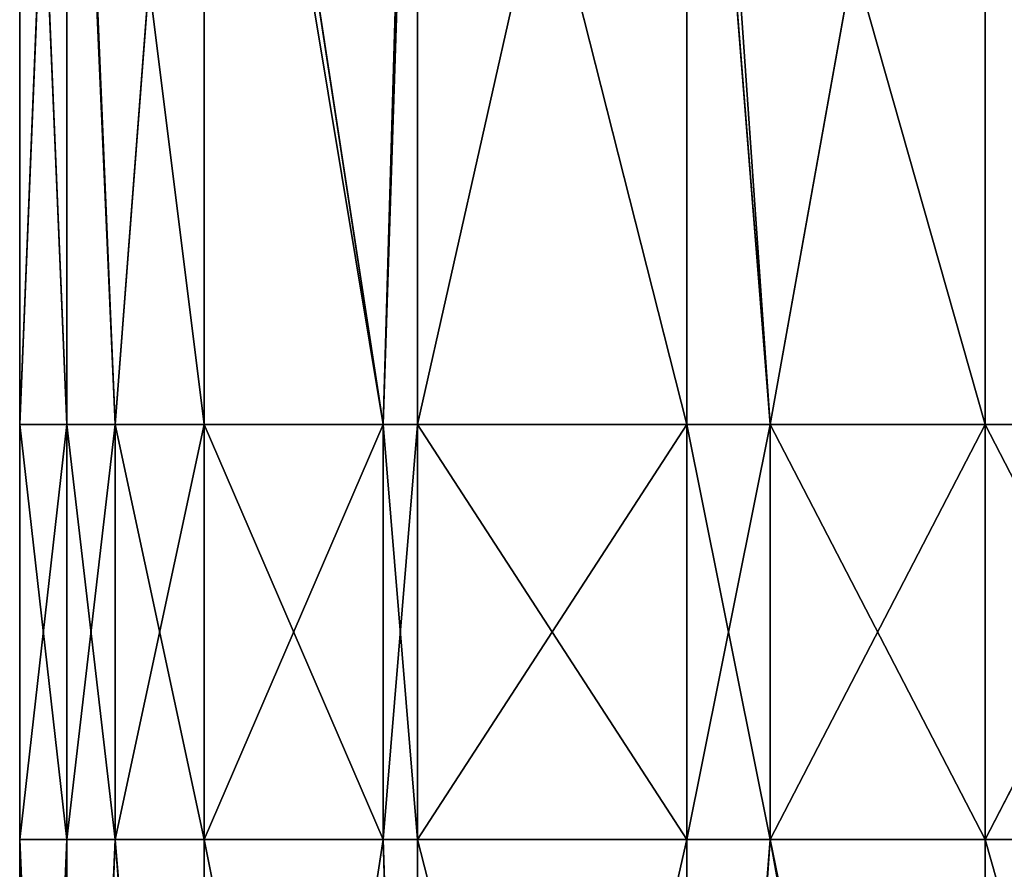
# Model space of a CAD drawing. Extents: x 907 to 1501, y 0 to 291.
# Tile 94 of 221: x 1199.74 to 1204.48, y 78.01 to 82.11. Entities that reach past the tile are written whole.
import ezdxf

# ---------------------------------------------------------------- set-up
doc = ezdxf.new("R2010")
doc.units = 0
doc.header["$LTSCALE"] = 25.4
doc.layers.get('0').update_dxf_attribs({"color": 13, "linetype": 'CONTINUOUS'})

# ---------------------------------------------------------------- blocks, each defined once
blk = doc.blocks.new('GIOTTO-LED-M-8170_STL')
at = {"color": 44}
for p, q in [((299.0299, 138.0941, 210.75), (300.0646, 138.2107, 210.75)), ((300.0646, 138.2107, 210.75), (299.0299, 138.0941, 212.75)), ((299.0299, 138.0941, 212.75), (300.0646, 138.2107, 212.75)), ((300.0646, 138.2107, 210.75), (299.0299, 138.0941, 212.75)), ((299.0299, 138.0941, 210.75), (300.0646, 138.2107, 210.75)), ((299.0299, 138.0941, 212.75), (300.0646, 138.2107, 212.75)), ((300.0646, 138.2107, 210.75), (300.0646, 137.9837, 204.9715)), ((300.0646, 138.2107, 210.75), (300.0646, 137.9837, 204.9715)), ((300.0646, 138.2107, 210.75), (301.0993, 138.0941, 210.75)), ((301.0993, 138.0941, 210.75), (300.0646, 138.2107, 212.75)), ((300.0646, 138.2107, 212.75), (301.0993, 138.0941, 212.75)), ((301.0993, 138.0941, 210.75), (300.0646, 138.2107, 212.75)), ((300.0646, 138.2107, 210.75), (301.0993, 138.0941, 210.75)), ((300.0646, 138.2107, 210.75), (300.0646, 138.2107, 212.75)), ((300.0646, 138.2107, 210.75), (300.0646, 138.2107, 212.75)), ((300.0646, 138.2107, 212.75), (301.0993, 138.0941, 212.75)), ((300.0646, 138.2107, 212.75), (300.0646, 137.9837, 218.5285)), ((300.0646, 138.2107, 212.75), (300.0646, 137.9837, 218.5285)), ((298.6277, 137.9831, 210.75), (299.0299, 138.0941, 210.75)), ((299.0299, 138.0941, 210.75), (298.6277, 137.7568, 204.9893)), ((299.0299, 138.0941, 210.75), (298.6277, 137.7568, 204.9893)), ((299.0299, 138.0941, 210.75), (298.6277, 137.9831, 212.75)), ((298.6277, 137.9831, 212.75), (299.0299, 138.0941, 212.75)), ((299.0299, 138.0941, 210.75), (298.6277, 137.9831, 212.75)), ((298.6277, 137.9831, 210.75), (299.0299, 138.0941, 210.75)), ((299.0299, 138.0941, 212.75), (298.6277, 137.7568, 218.5107)), ((299.0299, 138.0941, 212.75), (298.6277, 137.7568, 218.5107)), ((298.6277, 137.9831, 212.75), (299.0299, 138.0941, 212.75)), ((300.0646, 137.9837, 204.9715), (299.0299, 138.0941, 210.75)), ((300.0646, 137.9837, 204.9715), (299.0299, 138.0941, 210.75)), ((299.0299, 138.0941, 210.75), (299.0299, 138.0941, 212.75)), ((299.0299, 138.0941, 210.75), (299.0299, 138.0941, 212.75)), ((299.0299, 138.0941, 212.75), (300.0646, 137.9837, 218.5285)), ((299.0299, 138.0941, 212.75), (300.0646, 137.9837, 218.5285)), ((297.3314, 137.3226, 210.75), (298.6277, 137.9831, 210.75)), ((298.6277, 137.9831, 210.75), (297.3314, 137.3226, 212.75)), ((297.3314, 137.3226, 212.75), (298.6277, 137.9831, 212.75)), ((298.6277, 137.9831, 210.75), (297.3314, 137.3226, 212.75)), ((297.3314, 137.3226, 210.75), (298.6277, 137.9831, 210.75)), ((298.6277, 137.9831, 212.75), (297.3314, 137.0983, 218.4588)), ((297.3314, 137.3226, 212.75), (298.6277, 137.9831, 212.75)), ((298.6277, 137.9831, 212.75), (297.3314, 137.0983, 218.4588)), ((298.6277, 137.7568, 204.9893), (298.6277, 137.9831, 210.75)), ((298.6277, 137.7568, 204.9893), (298.6277, 137.9831, 210.75)), ((298.6277, 137.9831, 210.75), (298.6277, 137.9831, 212.75)), ((298.6277, 137.9831, 210.75), (298.6277, 137.9831, 212.75)), ((298.6277, 137.9831, 212.75), (298.6277, 137.7568, 218.5107)), ((298.6277, 137.9831, 212.75), (298.6277, 137.7568, 218.5107)), ((297.3314, 137.3226, 210.75), (298.6277, 137.7568, 204.9893)), ((297.3314, 137.3226, 210.75), (298.6277, 137.7568, 204.9893)), ((297.1654, 137.1962, 210.75), (297.3314, 137.3226, 210.75)), ((297.3314, 137.3226, 210.75), (297.1654, 137.1962, 212.75)), ((297.1654, 137.1962, 212.75), (297.3314, 137.3226, 212.75)), ((297.3314, 137.3226, 210.75), (297.1654, 137.1962, 212.75)), ((297.1654, 137.1962, 210.75), (297.3314, 137.3226, 210.75)), ((297.1654, 137.1962, 212.75), (297.3314, 137.3226, 212.75)), ((297.3314, 137.3226, 210.75), (297.3314, 137.0983, 205.0412)), ((297.3314, 137.3226, 210.75), (297.3314, 137.0983, 205.0412)), ((297.3314, 137.3226, 210.75), (297.3314, 137.3226, 212.75)), ((297.3314, 137.3226, 210.75), (297.3314, 137.3226, 212.75)), ((297.3314, 137.3226, 212.75), (297.3314, 137.0983, 218.4588)), ((297.3314, 137.3226, 212.75), (297.3314, 137.0983, 218.4588)), ((296.3027, 136.2939, 210.75), (297.1654, 137.1962, 210.75)), ((297.1654, 137.1962, 210.75), (296.3027, 136.0728, 205.1219)), ((297.1654, 137.1962, 210.75), (296.3027, 136.0728, 205.1219)), ((297.1654, 137.1962, 210.75), (296.3027, 136.2939, 212.75)), ((296.3027, 136.2939, 212.75), (297.1654, 137.1962, 212.75)), ((297.1654, 137.1962, 210.75), (296.3027, 136.2939, 212.75)), ((296.3027, 136.2939, 210.75), (297.1654, 137.1962, 210.75)), ((297.1654, 137.1962, 212.75), (296.3027, 136.0728, 218.3781)), ((296.3027, 136.2939, 212.75), (297.1654, 137.1962, 212.75)), ((297.1654, 137.1962, 212.75), (296.3027, 136.0728, 218.3781)), ((297.3314, 137.0983, 205.0412), (297.1654, 137.1962, 210.75)), ((297.3314, 137.0983, 205.0412), (297.1654, 137.1962, 210.75)), ((297.1654, 137.1962, 210.75), (297.1654, 137.1962, 212.75)), ((297.1654, 137.1962, 210.75), (297.1654, 137.1962, 212.75)), ((297.1654, 137.1962, 212.75), (297.3314, 137.0983, 218.4588)), ((297.1654, 137.1962, 212.75), (297.3314, 137.0983, 218.4588)), ((295.8751, 135.5783, 210.75), (296.3027, 136.2939, 210.75)), ((296.3027, 136.2939, 210.75), (295.8751, 135.5783, 212.75)), ((295.8751, 135.5783, 212.75), (296.3027, 136.2939, 212.75)), ((296.3027, 136.2939, 210.75), (295.8751, 135.5783, 212.75)), ((295.8751, 135.5783, 210.75), (296.3027, 136.2939, 210.75)), ((295.8751, 135.5783, 212.75), (296.3027, 136.2939, 212.75)), ((296.3027, 136.2939, 210.75), (296.3027, 136.0728, 205.1219)), ((296.3027, 136.2939, 210.75), (296.3027, 136.0728, 205.1219)), ((296.3027, 136.2939, 210.75), (296.3027, 136.2939, 212.75)), ((296.3027, 136.2939, 210.75), (296.3027, 136.2939, 212.75)), ((296.3027, 136.2939, 212.75), (296.3027, 136.0728, 218.3781)), ((296.3027, 136.2939, 212.75), (296.3027, 136.0728, 218.3781)), ((296.3027, 136.0728, 205.1219), (295.8751, 135.5783, 210.75)), ((296.3027, 136.0728, 205.1219), (295.8751, 135.5783, 210.75)), ((295.8751, 135.5783, 212.75), (296.3027, 136.0728, 218.3781)), ((295.8751, 135.5783, 212.75), (296.3027, 136.0728, 218.3781)), ((295.6422, 134.7805, 205.2236), (295.8751, 135.5783, 210.75)), ((295.6422, 134.9977, 210.75), (295.8751, 135.5783, 210.75)), ((295.6422, 134.7805, 205.2236), (295.8751, 135.5783, 210.75)), ((295.8751, 135.5783, 210.75), (295.6422, 134.9977, 212.75)), ((295.6422, 134.9977, 212.75), (295.8751, 135.5783, 212.75)), ((295.8751, 135.5783, 210.75), (295.6422, 134.9977, 212.75)), ((295.6422, 134.9977, 210.75), (295.8751, 135.5783, 210.75)), ((295.8751, 135.5783, 212.75), (295.6422, 134.7805, 218.2764)), ((295.8751, 135.5783, 212.75), (295.6422, 134.7805, 218.2764)), ((295.6422, 134.9977, 212.75), (295.8751, 135.5783, 212.75)), ((295.8751, 135.5783, 210.75), (295.8751, 135.5783, 212.75)), ((295.8751, 135.5783, 210.75), (295.8751, 135.5783, 212.75)), ((295.4146, 133.5607, 210.75), (295.6422, 134.9977, 210.75)), ((295.6422, 134.9977, 210.75), (295.4146, 133.5607, 212.75)), ((295.4146, 133.5607, 212.75), (295.6422, 134.9977, 212.75)), ((295.6422, 134.9977, 210.75), (295.4146, 133.5607, 212.75)), ((295.4146, 133.5607, 210.75), (295.6422, 134.9977, 210.75)), ((295.6422, 134.9977, 212.75), (295.4146, 133.348, 218.1637)), ((295.6422, 134.9977, 212.75), (295.4146, 133.348, 218.1637)), ((295.4146, 133.5607, 212.75), (295.6422, 134.9977, 212.75)), ((295.6422, 134.9977, 210.75), (295.6422, 134.7805, 205.2236)), ((295.6422, 134.9977, 210.75), (295.6422, 134.7805, 205.2236)), ((295.6422, 134.9977, 210.75), (295.6422, 134.9977, 212.75)), ((295.6422, 134.9977, 210.75), (295.6422, 134.9977, 212.75)), ((295.6422, 134.9977, 212.75), (295.6422, 134.7805, 218.2764)), ((295.6422, 134.9977, 212.75), (295.6422, 134.7805, 218.2764)), ((295.4146, 133.5607, 210.75), (295.6422, 134.7805, 205.2236)), ((295.4146, 133.5607, 210.75), (295.6422, 134.7805, 205.2236)), ((295.6422, 132.1238, 210.75), (295.4146, 133.5607, 210.75)), ((295.4146, 133.5607, 210.75), (295.4146, 133.348, 205.3363)), ((295.4146, 133.5607, 210.75), (295.4146, 133.348, 205.3363)), ((295.4146, 133.5607, 210.75), (295.4146, 133.5607, 212.75)), ((295.4146, 133.5607, 210.75), (295.4146, 133.5607, 212.75)), ((295.4146, 133.5607, 210.75), (295.6422, 132.1238, 212.75)), ((295.6422, 132.1238, 212.75), (295.4146, 133.5607, 212.75)), ((295.4146, 133.5607, 210.75), (295.6422, 132.1238, 212.75)), ((295.6422, 132.1238, 210.75), (295.4146, 133.5607, 210.75)), ((295.4146, 133.5607, 212.75), (295.4146, 133.348, 218.1637)), ((295.4146, 133.5607, 212.75), (295.4146, 133.348, 218.1637)), ((295.4146, 133.5607, 212.75), (295.6422, 131.9155, 218.0509)), ((295.6422, 132.1238, 212.75), (295.4146, 133.5607, 212.75)), ((295.4146, 133.5607, 212.75), (295.6422, 131.9155, 218.0509)), ((295.6422, 132.1238, 210.75), (295.4146, 133.348, 205.3363)), ((295.6422, 132.1238, 210.75), (295.4146, 133.348, 205.3363)), ((295.8751, 131.5432, 210.75), (295.6422, 132.1238, 210.75)), ((295.6422, 132.1238, 210.75), (295.6422, 131.9155, 205.4491)), ((295.6422, 132.1238, 210.75), (295.6422, 131.9155, 205.4491)), ((295.6422, 132.1238, 210.75), (295.6422, 132.1238, 212.75)), ((295.6422, 132.1238, 210.75), (295.6422, 132.1238, 212.75)), ((295.6422, 132.1238, 210.75), (295.8751, 131.5432, 212.75)), ((295.8751, 131.5432, 212.75), (295.6422, 132.1238, 212.75)), ((295.6422, 132.1238, 210.75), (295.8751, 131.5432, 212.75)), ((295.8751, 131.5432, 210.75), (295.6422, 132.1238, 210.75)), ((295.6422, 132.1238, 212.75), (295.6422, 131.9155, 218.0509)), ((295.6422, 132.1238, 212.75), (295.6422, 131.9155, 218.0509)), ((295.8751, 131.5432, 212.75), (295.6422, 132.1238, 212.75)), ((295.8751, 131.5432, 210.75), (295.6422, 131.9155, 205.4491)), ((295.6422, 131.9155, 205.4491), (296.3027, 130.8275, 210.75)), ((295.8751, 131.5432, 210.75), (295.6422, 131.9155, 205.4491)), ((295.6422, 131.9155, 205.4491), (296.3027, 130.8275, 210.75)), ((295.8751, 131.5432, 212.75), (295.6422, 131.9155, 218.0509)), ((295.8751, 131.5432, 212.75), (295.6422, 131.9155, 218.0509)), ((296.3027, 130.8275, 210.75), (295.8751, 131.5432, 210.75)), ((295.8751, 131.5432, 210.75), (295.8751, 131.5432, 212.75)), ((295.8751, 131.5432, 210.75), (295.8751, 131.5432, 212.75)), ((295.8751, 131.5432, 210.75), (296.3027, 130.8275, 212.75)), ((296.3027, 130.8275, 212.75), (295.8751, 131.5432, 212.75)), ((295.8751, 131.5432, 210.75), (296.3027, 130.8275, 212.75)), ((296.3027, 130.8275, 210.75), (295.8751, 131.5432, 210.75)), ((295.8751, 131.5432, 212.75), (296.3027, 130.6232, 217.9492)), ((295.8751, 131.5432, 212.75), (296.3027, 130.6232, 217.9492)), ((296.3027, 130.8275, 212.75), (295.8751, 131.5432, 212.75)), ((297.1654, 129.9252, 210.75), (296.3027, 130.8275, 210.75)), ((296.3027, 130.8275, 210.75), (296.3027, 130.6232, 205.5508)), ((296.3027, 130.8275, 210.75), (296.3027, 130.6232, 205.5508)), ((296.3027, 130.8275, 210.75), (296.3027, 130.8275, 212.75)), ((296.3027, 130.8275, 210.75), (296.3027, 130.8275, 212.75)), ((296.3027, 130.8275, 210.75), (297.1654, 129.9252, 212.75)), ((297.1654, 129.9252, 212.75), (296.3027, 130.8275, 212.75)), ((296.3027, 130.8275, 210.75), (297.1654, 129.9252, 212.75)), ((297.1654, 129.9252, 210.75), (296.3027, 130.8275, 210.75)), ((296.3027, 130.8275, 212.75), (296.3027, 130.6232, 217.9492)), ((296.3027, 130.8275, 212.75), (296.3027, 130.6232, 217.9492)), ((296.3027, 130.8275, 212.75), (297.3314, 129.5977, 217.8685)), ((297.1654, 129.9252, 212.75), (296.3027, 130.8275, 212.75)), ((296.3027, 130.8275, 212.75), (297.3314, 129.5977, 217.8685)), ((296.3027, 130.6232, 205.5508), (297.1654, 129.9252, 210.75)), ((296.3027, 130.6232, 205.5508), (297.1654, 129.9252, 210.75)), ((297.3314, 129.5977, 205.6315), (297.1654, 129.9252, 210.75)), ((297.3314, 129.7988, 210.75), (297.1654, 129.9252, 210.75)), ((297.3314, 129.5977, 205.6315), (297.1654, 129.9252, 210.75)), ((297.1654, 129.9252, 210.75), (297.1654, 129.9252, 212.75)), ((297.1654, 129.9252, 210.75), (297.1654, 129.9252, 212.75)), ((297.1654, 129.9252, 210.75), (297.3314, 129.7988, 212.75)), ((297.3314, 129.7988, 212.75), (297.1654, 129.9252, 212.75)), ((297.1654, 129.9252, 210.75), (297.3314, 129.7988, 212.75)), ((297.3314, 129.7988, 210.75), (297.1654, 129.9252, 210.75)), ((297.1654, 129.9252, 212.75), (297.3314, 129.5977, 217.8685)), ((297.1654, 129.9252, 212.75), (297.3314, 129.5977, 217.8685)), ((297.3314, 129.7988, 212.75), (297.1654, 129.9252, 212.75)), ((298.6277, 129.1383, 210.75), (297.3314, 129.7988, 210.75)), ((297.3314, 129.7988, 210.75), (297.3314, 129.5977, 205.6315)), ((297.3314, 129.7988, 210.75), (297.3314, 129.5977, 205.6315)), ((297.3314, 129.7988, 210.75), (297.3314, 129.7988, 212.75)), ((297.3314, 129.7988, 210.75), (297.3314, 129.7988, 212.75)), ((297.3314, 129.7988, 210.75), (298.6277, 129.1383, 212.75)), ((298.6277, 129.1383, 212.75), (297.3314, 129.7988, 212.75)), ((297.3314, 129.7988, 210.75), (298.6277, 129.1383, 212.75)), ((298.6277, 129.1383, 210.75), (297.3314, 129.7988, 210.75)), ((297.3314, 129.7988, 212.75), (297.3314, 129.5977, 217.8685)), ((297.3314, 129.7988, 212.75), (297.3314, 129.5977, 217.8685)), ((297.3314, 129.7988, 212.75), (298.6277, 128.9392, 217.8167)), ((297.3314, 129.7988, 212.75), (298.6277, 128.9392, 217.8167)), ((298.6277, 129.1383, 212.75), (297.3314, 129.7988, 212.75)), ((298.6277, 129.1383, 210.75), (297.3314, 129.5977, 205.6315)), ((298.6277, 129.1383, 210.75), (297.3314, 129.5977, 205.6315)), ((299.0299, 129.0273, 210.75), (298.6277, 129.1383, 210.75)), ((298.6277, 129.1383, 210.75), (298.6277, 128.9392, 205.6833)), ((298.6277, 129.1383, 210.75), (298.6277, 128.9392, 205.6833)), ((298.6277, 129.1383, 210.75), (298.6277, 129.1383, 212.75)), ((298.6277, 129.1383, 210.75), (298.6277, 129.1383, 212.75)), ((298.6277, 129.1383, 210.75), (299.0299, 129.0273, 212.75)), ((299.0299, 129.0273, 212.75), (298.6277, 129.1383, 212.75)), ((298.6277, 129.1383, 210.75), (299.0299, 129.0273, 212.75)), ((299.0299, 129.0273, 210.75), (298.6277, 129.1383, 210.75)), ((298.6277, 129.1383, 212.75), (298.6277, 128.9392, 217.8167)), ((298.6277, 129.1383, 212.75), (298.6277, 128.9392, 217.8167)), ((299.0299, 129.0273, 212.75), (298.6277, 129.1383, 212.75)), ((299.0299, 129.0273, 210.75), (298.6277, 128.9392, 205.6833)), ((299.0299, 129.0273, 210.75), (298.6277, 128.9392, 205.6833)), ((299.0299, 129.0273, 212.75), (298.6277, 128.9392, 217.8167)), ((299.0299, 129.0273, 212.75), (298.6277, 128.9392, 217.8167)), ((300.0646, 128.9107, 210.75), (299.0299, 129.0273, 210.75)), ((299.0299, 129.0273, 210.75), (299.0299, 129.0273, 212.75)), ((299.0299, 129.0273, 210.75), (299.0299, 129.0273, 212.75)), ((299.0299, 129.0273, 210.75), (300.0646, 128.9107, 212.75)), ((300.0646, 128.9107, 212.75), (299.0299, 129.0273, 212.75)), ((299.0299, 129.0273, 210.75), (300.0646, 128.9107, 212.75)), ((300.0646, 128.9107, 210.75), (299.0299, 129.0273, 210.75)), ((299.0299, 129.0273, 212.75), (300.0646, 128.7123, 217.7988)), ((299.0299, 129.0273, 212.75), (300.0646, 128.7123, 217.7988)), ((300.0646, 128.9107, 212.75), (299.0299, 129.0273, 212.75)), ((301.0993, 129.0273, 210.75), (300.0646, 128.9107, 210.75)), ((300.0646, 128.9107, 210.75), (301.0993, 129.0273, 212.75)), ((301.0993, 129.0273, 212.75), (300.0646, 128.9107, 212.75)), ((300.0646, 128.9107, 210.75), (301.0993, 129.0273, 212.75)), ((301.0993, 129.0273, 210.75), (300.0646, 128.9107, 210.75)), ((301.0993, 129.0273, 212.75), (300.0646, 128.9107, 212.75)), ((298.6277, 128.9392, 205.6833), (300.0646, 128.9107, 210.75)), ((298.6277, 128.9392, 205.6833), (300.0646, 128.9107, 210.75)), ((300.0646, 128.9107, 212.75), (301.5015, 128.9392, 217.8167)), ((300.0646, 128.9107, 212.75), (301.5015, 128.9392, 217.8167)), ((300.0646, 128.9107, 210.75), (300.0646, 128.7123, 205.7012)), ((300.0646, 128.9107, 210.75), (300.0646, 128.7123, 205.7012)), ((300.0646, 128.9107, 210.75), (300.0646, 128.9107, 212.75)), ((300.0646, 128.9107, 210.75), (300.0646, 128.9107, 212.75)), ((300.0646, 128.7123, 217.7988), (300.0646, 128.9107, 212.75)), ((300.0646, 128.7123, 217.7988), (300.0646, 128.9107, 212.75))]:
    blk.add_line(p, q, dxfattribs=at)
mesh = blk.add_polyface(dxfattribs=at)
corners = [(300.0646, 138.2107, 210.75), (300.0646, 137.9837, 204.9715), (299.0299, 138.0941, 210.75)]
mesh.append_faces([[corners[k] for k in face] for face in [(0, 1, 2)]], dxfattribs={"color": 44})
mesh = blk.add_polyface(dxfattribs=at)
corners = [(300.0646, 138.2107, 212.75), (300.0646, 138.2107, 210.75), (299.0299, 138.0941, 212.75)]
mesh.append_faces([[corners[k] for k in face] for face in [(0, 1, 2)]], dxfattribs={"color": 44})
mesh = blk.add_polyface(dxfattribs=at)
corners = [(299.0299, 138.0941, 212.75), (300.0646, 138.2107, 210.75), (299.0299, 138.0941, 210.75)]
mesh.append_faces([[corners[k] for k in face] for face in [(0, 1, 2)]], dxfattribs={"color": 44})
mesh = blk.add_polyface(dxfattribs=at)
corners = [(300.0646, 137.9837, 218.5285), (300.0646, 138.2107, 212.75), (299.0299, 138.0941, 212.75)]
mesh.append_faces([[corners[k] for k in face] for face in [(0, 1, 2)]], dxfattribs={"color": 44})
mesh = blk.add_polyface(dxfattribs=at)
corners = [(301.0993, 138.0941, 210.75), (300.0646, 137.9837, 204.9715), (300.0646, 138.2107, 210.75)]
mesh.append_faces([[corners[k] for k in face] for face in [(0, 1, 2)]], dxfattribs={"color": 44})
mesh = blk.add_polyface(dxfattribs=at)
corners = [(301.0993, 138.0941, 212.75), (301.0993, 138.0941, 210.75), (300.0646, 138.2107, 212.75)]
mesh.append_faces([[corners[k] for k in face] for face in [(0, 1, 2)]], dxfattribs={"color": 44})
mesh = blk.add_polyface(dxfattribs=at)
corners = [(300.0646, 138.2107, 212.75), (301.0993, 138.0941, 210.75), (300.0646, 138.2107, 210.75)]
mesh.append_faces([[corners[k] for k in face] for face in [(0, 1, 2)]], dxfattribs={"color": 44})
mesh = blk.add_polyface(dxfattribs=at)
corners = [(300.0646, 137.9837, 218.5285), (301.0993, 138.0941, 212.75), (300.0646, 138.2107, 212.75)]
mesh.append_faces([[corners[k] for k in face] for face in [(0, 1, 2)]], dxfattribs={"color": 44})
mesh = blk.add_polyface(dxfattribs=at)
corners = [(299.0299, 138.0941, 210.75), (298.6277, 137.7568, 204.9893), (298.6277, 137.9831, 210.75)]
mesh.append_faces([[corners[k] for k in face] for face in [(0, 1, 2)]], dxfattribs={"color": 44})
mesh = blk.add_polyface(dxfattribs=at)
corners = [(299.0299, 138.0941, 210.75), (300.0646, 137.9837, 204.9715), (298.6277, 137.7568, 204.9893)]
mesh.append_faces([[corners[k] for k in face] for face in [(0, 1, 2)]], dxfattribs={"color": 44})
mesh = blk.add_polyface(dxfattribs=at)
corners = [(299.0299, 138.0941, 212.75), (299.0299, 138.0941, 210.75), (298.6277, 137.9831, 212.75)]
mesh.append_faces([[corners[k] for k in face] for face in [(0, 1, 2)]], dxfattribs={"color": 44})
mesh = blk.add_polyface(dxfattribs=at)
corners = [(298.6277, 137.9831, 212.75), (299.0299, 138.0941, 210.75), (298.6277, 137.9831, 210.75)]
mesh.append_faces([[corners[k] for k in face] for face in [(0, 1, 2)]], dxfattribs={"color": 44})
mesh = blk.add_polyface(dxfattribs=at)
corners = [(300.0646, 137.9837, 218.5285), (299.0299, 138.0941, 212.75), (298.6277, 137.7568, 218.5107)]
mesh.append_faces([[corners[k] for k in face] for face in [(0, 1, 2)]], dxfattribs={"color": 44})
mesh = blk.add_polyface(dxfattribs=at)
corners = [(298.6277, 137.7568, 218.5107), (299.0299, 138.0941, 212.75), (298.6277, 137.9831, 212.75)]
mesh.append_faces([[corners[k] for k in face] for face in [(0, 1, 2)]], dxfattribs={"color": 44})
mesh = blk.add_polyface(dxfattribs=at)
corners = [(301.0993, 138.0941, 210.75), (301.5015, 137.7568, 204.9893), (300.0646, 137.9837, 204.9715)]
mesh.append_faces([[corners[k] for k in face] for face in [(0, 1, 2)]], dxfattribs={"color": 44})
mesh = blk.add_polyface(dxfattribs=at)
corners = [(300.0646, 137.9837, 218.5285), (301.5015, 137.7568, 218.5107), (301.0993, 138.0941, 212.75)]
mesh.append_faces([[corners[k] for k in face] for face in [(0, 1, 2)]], dxfattribs={"color": 44})
mesh = blk.add_polyface(dxfattribs=at)
corners = [(298.6277, 137.9831, 210.75), (298.6277, 137.7568, 204.9893), (297.3314, 137.3226, 210.75)]
mesh.append_faces([[corners[k] for k in face] for face in [(0, 1, 2)]], dxfattribs={"color": 44})
mesh = blk.add_polyface(dxfattribs=at)
corners = [(298.6277, 137.9831, 212.75), (298.6277, 137.9831, 210.75), (297.3314, 137.3226, 212.75)]
mesh.append_faces([[corners[k] for k in face] for face in [(0, 1, 2)]], dxfattribs={"color": 44})
mesh = blk.add_polyface(dxfattribs=at)
corners = [(297.3314, 137.3226, 212.75), (298.6277, 137.9831, 210.75), (297.3314, 137.3226, 210.75)]
mesh.append_faces([[corners[k] for k in face] for face in [(0, 1, 2)]], dxfattribs={"color": 44})
mesh = blk.add_polyface(dxfattribs=at)
corners = [(298.6277, 137.7568, 218.5107), (298.6277, 137.9831, 212.75), (297.3314, 137.0983, 218.4588)]
mesh.append_faces([[corners[k] for k in face] for face in [(0, 1, 2)]], dxfattribs={"color": 44})
mesh = blk.add_polyface(dxfattribs=at)
corners = [(297.3314, 137.0983, 218.4588), (298.6277, 137.9831, 212.75), (297.3314, 137.3226, 212.75)]
mesh.append_faces([[corners[k] for k in face] for face in [(0, 1, 2)]], dxfattribs={"color": 44})
mesh = blk.add_polyface(dxfattribs=at)
corners = [(297.3314, 137.3226, 210.75), (298.6277, 137.7568, 204.9893), (297.3314, 137.0983, 205.0412)]
mesh.append_faces([[corners[k] for k in face] for face in [(0, 1, 2)]], dxfattribs={"color": 44})
mesh = blk.add_polyface(dxfattribs=at)
corners = [(297.3314, 137.3226, 210.75), (297.3314, 137.0983, 205.0412), (297.1654, 137.1962, 210.75)]
mesh.append_faces([[corners[k] for k in face] for face in [(0, 1, 2)]], dxfattribs={"color": 44})
mesh = blk.add_polyface(dxfattribs=at)
corners = [(297.3314, 137.3226, 212.75), (297.3314, 137.3226, 210.75), (297.1654, 137.1962, 212.75)]
mesh.append_faces([[corners[k] for k in face] for face in [(0, 1, 2)]], dxfattribs={"color": 44})
mesh = blk.add_polyface(dxfattribs=at)
corners = [(297.1654, 137.1962, 212.75), (297.3314, 137.3226, 210.75), (297.1654, 137.1962, 210.75)]
mesh.append_faces([[corners[k] for k in face] for face in [(0, 1, 2)]], dxfattribs={"color": 44})
mesh = blk.add_polyface(dxfattribs=at)
corners = [(297.3314, 137.0983, 218.4588), (297.3314, 137.3226, 212.75), (297.1654, 137.1962, 212.75)]
mesh.append_faces([[corners[k] for k in face] for face in [(0, 1, 2)]], dxfattribs={"color": 44})
mesh = blk.add_polyface(dxfattribs=at)
corners = [(297.1654, 137.1962, 210.75), (296.3027, 136.0728, 205.1219), (296.3027, 136.2939, 210.75)]
mesh.append_faces([[corners[k] for k in face] for face in [(0, 1, 2)]], dxfattribs={"color": 44})
mesh = blk.add_polyface(dxfattribs=at)
corners = [(297.1654, 137.1962, 210.75), (297.3314, 137.0983, 205.0412), (296.3027, 136.0728, 205.1219)]
mesh.append_faces([[corners[k] for k in face] for face in [(0, 1, 2)]], dxfattribs={"color": 44})
mesh = blk.add_polyface(dxfattribs=at)
corners = [(297.1654, 137.1962, 210.75), (296.3027, 136.2939, 212.75), (297.1654, 137.1962, 212.75)]
mesh.append_faces([[corners[k] for k in face] for face in [(0, 1, 2)]], dxfattribs={"color": 44})
mesh = blk.add_polyface(dxfattribs=at)
corners = [(297.1654, 137.1962, 210.75), (296.3027, 136.2939, 210.75), (296.3027, 136.2939, 212.75)]
mesh.append_faces([[corners[k] for k in face] for face in [(0, 1, 2)]], dxfattribs={"color": 44})
mesh = blk.add_polyface(dxfattribs=at)
corners = [(297.1654, 137.1962, 212.75), (296.3027, 136.0728, 218.3781), (297.3314, 137.0983, 218.4588)]
mesh.append_faces([[corners[k] for k in face] for face in [(0, 1, 2)]], dxfattribs={"color": 44})
mesh = blk.add_polyface(dxfattribs=at)
corners = [(297.1654, 137.1962, 212.75), (296.3027, 136.2939, 212.75), (296.3027, 136.0728, 218.3781)]
mesh.append_faces([[corners[k] for k in face] for face in [(0, 1, 2)]], dxfattribs={"color": 44})
mesh = blk.add_polyface(dxfattribs=at)
corners = [(296.3027, 136.2939, 210.75), (296.3027, 136.0728, 205.1219), (295.8751, 135.5783, 210.75)]
mesh.append_faces([[corners[k] for k in face] for face in [(0, 1, 2)]], dxfattribs={"color": 44})
mesh = blk.add_polyface(dxfattribs=at)
corners = [(296.3027, 136.2939, 210.75), (295.8751, 135.5783, 212.75), (296.3027, 136.2939, 212.75)]
mesh.append_faces([[corners[k] for k in face] for face in [(0, 1, 2)]], dxfattribs={"color": 44})
mesh = blk.add_polyface(dxfattribs=at)
corners = [(296.3027, 136.2939, 210.75), (295.8751, 135.5783, 210.75), (295.8751, 135.5783, 212.75)]
mesh.append_faces([[corners[k] for k in face] for face in [(0, 1, 2)]], dxfattribs={"color": 44})
mesh = blk.add_polyface(dxfattribs=at)
corners = [(296.3027, 136.2939, 212.75), (295.8751, 135.5783, 212.75), (296.3027, 136.0728, 218.3781)]
mesh.append_faces([[corners[k] for k in face] for face in [(0, 1, 2)]], dxfattribs={"color": 44})
mesh = blk.add_polyface(dxfattribs=at)
corners = [(296.3027, 136.0728, 205.1219), (295.6422, 134.7805, 205.2236), (295.8751, 135.5783, 210.75)]
mesh.append_faces([[corners[k] for k in face] for face in [(0, 1, 2)]], dxfattribs={"color": 44})
mesh = blk.add_polyface(dxfattribs=at)
corners = [(296.3027, 136.0728, 218.3781), (295.8751, 135.5783, 212.75), (295.6422, 134.7805, 218.2764)]
mesh.append_faces([[corners[k] for k in face] for face in [(0, 1, 2)]], dxfattribs={"color": 44})
mesh = blk.add_polyface(dxfattribs=at)
corners = [(295.8751, 135.5783, 210.75), (295.6422, 134.7805, 205.2236), (295.6422, 134.9977, 210.75)]
mesh.append_faces([[corners[k] for k in face] for face in [(0, 1, 2)]], dxfattribs={"color": 44})
mesh = blk.add_polyface(dxfattribs=at)
corners = [(295.8751, 135.5783, 210.75), (295.6422, 134.9977, 212.75), (295.8751, 135.5783, 212.75)]
mesh.append_faces([[corners[k] for k in face] for face in [(0, 1, 2)]], dxfattribs={"color": 44})
mesh = blk.add_polyface(dxfattribs=at)
corners = [(295.8751, 135.5783, 210.75), (295.6422, 134.9977, 210.75), (295.6422, 134.9977, 212.75)]
mesh.append_faces([[corners[k] for k in face] for face in [(0, 1, 2)]], dxfattribs={"color": 44})
mesh = blk.add_polyface(dxfattribs=at)
corners = [(295.8751, 135.5783, 212.75), (295.6422, 134.9977, 212.75), (295.6422, 134.7805, 218.2764)]
mesh.append_faces([[corners[k] for k in face] for face in [(0, 1, 2)]], dxfattribs={"color": 44})
mesh = blk.add_polyface(dxfattribs=at)
corners = [(295.6422, 134.9977, 210.75), (295.6422, 134.7805, 205.2236), (295.4146, 133.5607, 210.75)]
mesh.append_faces([[corners[k] for k in face] for face in [(0, 1, 2)]], dxfattribs={"color": 44})
mesh = blk.add_polyface(dxfattribs=at)
corners = [(295.6422, 134.9977, 210.75), (295.4146, 133.5607, 212.75), (295.6422, 134.9977, 212.75)]
mesh.append_faces([[corners[k] for k in face] for face in [(0, 1, 2)]], dxfattribs={"color": 44})
mesh = blk.add_polyface(dxfattribs=at)
corners = [(295.6422, 134.9977, 210.75), (295.4146, 133.5607, 210.75), (295.4146, 133.5607, 212.75)]
mesh.append_faces([[corners[k] for k in face] for face in [(0, 1, 2)]], dxfattribs={"color": 44})
mesh = blk.add_polyface(dxfattribs=at)
corners = [(295.6422, 134.9977, 212.75), (295.4146, 133.348, 218.1637), (295.6422, 134.7805, 218.2764)]
mesh.append_faces([[corners[k] for k in face] for face in [(0, 1, 2)]], dxfattribs={"color": 44})
mesh = blk.add_polyface(dxfattribs=at)
corners = [(295.6422, 134.9977, 212.75), (295.4146, 133.5607, 212.75), (295.4146, 133.348, 218.1637)]
mesh.append_faces([[corners[k] for k in face] for face in [(0, 1, 2)]], dxfattribs={"color": 44})
mesh = blk.add_polyface(dxfattribs=at)
corners = [(295.6422, 134.7805, 205.2236), (295.4146, 133.348, 205.3363), (295.4146, 133.5607, 210.75)]
mesh.append_faces([[corners[k] for k in face] for face in [(0, 1, 2)]], dxfattribs={"color": 44})
mesh = blk.add_polyface(dxfattribs=at)
corners = [(295.4146, 133.5607, 210.75), (295.4146, 133.348, 205.3363), (295.6422, 132.1238, 210.75)]
mesh.append_faces([[corners[k] for k in face] for face in [(0, 1, 2)]], dxfattribs={"color": 44})
mesh = blk.add_polyface(dxfattribs=at)
corners = [(295.4146, 133.5607, 210.75), (295.6422, 132.1238, 212.75), (295.4146, 133.5607, 212.75)]
mesh.append_faces([[corners[k] for k in face] for face in [(0, 1, 2)]], dxfattribs={"color": 44})
mesh = blk.add_polyface(dxfattribs=at)
corners = [(295.4146, 133.5607, 210.75), (295.6422, 132.1238, 210.75), (295.6422, 132.1238, 212.75)]
mesh.append_faces([[corners[k] for k in face] for face in [(0, 1, 2)]], dxfattribs={"color": 44})
mesh = blk.add_polyface(dxfattribs=at)
corners = [(295.4146, 133.5607, 212.75), (295.6422, 131.9155, 218.0509), (295.4146, 133.348, 218.1637)]
mesh.append_faces([[corners[k] for k in face] for face in [(0, 1, 2)]], dxfattribs={"color": 44})
mesh = blk.add_polyface(dxfattribs=at)
corners = [(295.4146, 133.5607, 212.75), (295.6422, 132.1238, 212.75), (295.6422, 131.9155, 218.0509)]
mesh.append_faces([[corners[k] for k in face] for face in [(0, 1, 2)]], dxfattribs={"color": 44})
mesh = blk.add_polyface(dxfattribs=at)
corners = [(295.4146, 133.348, 205.3363), (295.6422, 131.9155, 205.4491), (295.6422, 132.1238, 210.75)]
mesh.append_faces([[corners[k] for k in face] for face in [(0, 1, 2)]], dxfattribs={"color": 44})
mesh = blk.add_polyface(dxfattribs=at)
corners = [(295.6422, 132.1238, 210.75), (295.6422, 131.9155, 205.4491), (295.8751, 131.5432, 210.75)]
mesh.append_faces([[corners[k] for k in face] for face in [(0, 1, 2)]], dxfattribs={"color": 44})
mesh = blk.add_polyface(dxfattribs=at)
corners = [(295.6422, 132.1238, 210.75), (295.8751, 131.5432, 212.75), (295.6422, 132.1238, 212.75)]
mesh.append_faces([[corners[k] for k in face] for face in [(0, 1, 2)]], dxfattribs={"color": 44})
mesh = blk.add_polyface(dxfattribs=at)
corners = [(295.6422, 132.1238, 210.75), (295.8751, 131.5432, 210.75), (295.8751, 131.5432, 212.75)]
mesh.append_faces([[corners[k] for k in face] for face in [(0, 1, 2)]], dxfattribs={"color": 44})
mesh = blk.add_polyface(dxfattribs=at)
corners = [(295.6422, 132.1238, 212.75), (295.8751, 131.5432, 212.75), (295.6422, 131.9155, 218.0509)]
mesh.append_faces([[corners[k] for k in face] for face in [(0, 1, 2)]], dxfattribs={"color": 44})
mesh = blk.add_polyface(dxfattribs=at)
corners = [(295.6422, 131.9155, 205.4491), (296.3027, 130.8275, 210.75), (295.8751, 131.5432, 210.75)]
mesh.append_faces([[corners[k] for k in face] for face in [(0, 1, 2)]], dxfattribs={"color": 44})
mesh = blk.add_polyface(dxfattribs=at)
corners = [(295.6422, 131.9155, 205.4491), (296.3027, 130.6232, 205.5508), (296.3027, 130.8275, 210.75)]
mesh.append_faces([[corners[k] for k in face] for face in [(0, 1, 2)]], dxfattribs={"color": 44})
mesh = blk.add_polyface(dxfattribs=at)
corners = [(295.6422, 131.9155, 218.0509), (295.8751, 131.5432, 212.75), (296.3027, 130.6232, 217.9492)]
mesh.append_faces([[corners[k] for k in face] for face in [(0, 1, 2)]], dxfattribs={"color": 44})
mesh = blk.add_polyface(dxfattribs=at)
corners = [(295.8751, 131.5432, 210.75), (296.3027, 130.8275, 212.75), (295.8751, 131.5432, 212.75)]
mesh.append_faces([[corners[k] for k in face] for face in [(0, 1, 2)]], dxfattribs={"color": 44})
mesh = blk.add_polyface(dxfattribs=at)
corners = [(295.8751, 131.5432, 210.75), (296.3027, 130.8275, 210.75), (296.3027, 130.8275, 212.75)]
mesh.append_faces([[corners[k] for k in face] for face in [(0, 1, 2)]], dxfattribs={"color": 44})
mesh = blk.add_polyface(dxfattribs=at)
corners = [(295.8751, 131.5432, 212.75), (296.3027, 130.8275, 212.75), (296.3027, 130.6232, 217.9492)]
mesh.append_faces([[corners[k] for k in face] for face in [(0, 1, 2)]], dxfattribs={"color": 44})
mesh = blk.add_polyface(dxfattribs=at)
corners = [(296.3027, 130.8275, 210.75), (296.3027, 130.6232, 205.5508), (297.1654, 129.9252, 210.75)]
mesh.append_faces([[corners[k] for k in face] for face in [(0, 1, 2)]], dxfattribs={"color": 44})
mesh = blk.add_polyface(dxfattribs=at)
corners = [(296.3027, 130.8275, 210.75), (297.1654, 129.9252, 212.75), (296.3027, 130.8275, 212.75)]
mesh.append_faces([[corners[k] for k in face] for face in [(0, 1, 2)]], dxfattribs={"color": 44})
mesh = blk.add_polyface(dxfattribs=at)
corners = [(296.3027, 130.8275, 210.75), (297.1654, 129.9252, 210.75), (297.1654, 129.9252, 212.75)]
mesh.append_faces([[corners[k] for k in face] for face in [(0, 1, 2)]], dxfattribs={"color": 44})
mesh = blk.add_polyface(dxfattribs=at)
corners = [(296.3027, 130.6232, 217.9492), (296.3027, 130.8275, 212.75), (297.3314, 129.5977, 217.8685)]
mesh.append_faces([[corners[k] for k in face] for face in [(0, 1, 2)]], dxfattribs={"color": 44})
mesh = blk.add_polyface(dxfattribs=at)
corners = [(296.3027, 130.8275, 212.75), (297.1654, 129.9252, 212.75), (297.3314, 129.5977, 217.8685)]
mesh.append_faces([[corners[k] for k in face] for face in [(0, 1, 2)]], dxfattribs={"color": 44})
mesh = blk.add_polyface(dxfattribs=at)
corners = [(297.1654, 129.9252, 210.75), (296.3027, 130.6232, 205.5508), (297.3314, 129.5977, 205.6315)]
mesh.append_faces([[corners[k] for k in face] for face in [(0, 1, 2)]], dxfattribs={"color": 44})
mesh = blk.add_polyface(dxfattribs=at)
corners = [(297.1654, 129.9252, 210.75), (297.3314, 129.5977, 205.6315), (297.3314, 129.7988, 210.75)]
mesh.append_faces([[corners[k] for k in face] for face in [(0, 1, 2)]], dxfattribs={"color": 44})
mesh = blk.add_polyface(dxfattribs=at)
corners = [(297.1654, 129.9252, 212.75), (297.1654, 129.9252, 210.75), (297.3314, 129.7988, 212.75)]
mesh.append_faces([[corners[k] for k in face] for face in [(0, 1, 2)]], dxfattribs={"color": 44})
mesh = blk.add_polyface(dxfattribs=at)
corners = [(297.3314, 129.7988, 212.75), (297.1654, 129.9252, 210.75), (297.3314, 129.7988, 210.75)]
mesh.append_faces([[corners[k] for k in face] for face in [(0, 1, 2)]], dxfattribs={"color": 44})
mesh = blk.add_polyface(dxfattribs=at)
corners = [(297.3314, 129.5977, 217.8685), (297.1654, 129.9252, 212.75), (297.3314, 129.7988, 212.75)]
mesh.append_faces([[corners[k] for k in face] for face in [(0, 1, 2)]], dxfattribs={"color": 44})
mesh = blk.add_polyface(dxfattribs=at)
corners = [(297.3314, 129.7988, 210.75), (297.3314, 129.5977, 205.6315), (298.6277, 129.1383, 210.75)]
mesh.append_faces([[corners[k] for k in face] for face in [(0, 1, 2)]], dxfattribs={"color": 44})
mesh = blk.add_polyface(dxfattribs=at)
corners = [(297.3314, 129.7988, 212.75), (297.3314, 129.7988, 210.75), (298.6277, 129.1383, 212.75)]
mesh.append_faces([[corners[k] for k in face] for face in [(0, 1, 2)]], dxfattribs={"color": 44})
mesh = blk.add_polyface(dxfattribs=at)
corners = [(298.6277, 129.1383, 212.75), (297.3314, 129.7988, 210.75), (298.6277, 129.1383, 210.75)]
mesh.append_faces([[corners[k] for k in face] for face in [(0, 1, 2)]], dxfattribs={"color": 44})
mesh = blk.add_polyface(dxfattribs=at)
corners = [(297.3314, 129.5977, 217.8685), (297.3314, 129.7988, 212.75), (298.6277, 128.9392, 217.8167)]
mesh.append_faces([[corners[k] for k in face] for face in [(0, 1, 2)]], dxfattribs={"color": 44})
mesh = blk.add_polyface(dxfattribs=at)
corners = [(298.6277, 128.9392, 217.8167), (297.3314, 129.7988, 212.75), (298.6277, 129.1383, 212.75)]
mesh.append_faces([[corners[k] for k in face] for face in [(0, 1, 2)]], dxfattribs={"color": 44})
mesh = blk.add_polyface(dxfattribs=at)
corners = [(298.6277, 129.1383, 210.75), (297.3314, 129.5977, 205.6315), (298.6277, 128.9392, 205.6833)]
mesh.append_faces([[corners[k] for k in face] for face in [(0, 1, 2)]], dxfattribs={"color": 44})
mesh = blk.add_polyface(dxfattribs=at)
corners = [(298.6277, 129.1383, 210.75), (298.6277, 128.9392, 205.6833), (299.0299, 129.0273, 210.75)]
mesh.append_faces([[corners[k] for k in face] for face in [(0, 1, 2)]], dxfattribs={"color": 44})
mesh = blk.add_polyface(dxfattribs=at)
corners = [(298.6277, 129.1383, 212.75), (298.6277, 129.1383, 210.75), (299.0299, 129.0273, 212.75)]
mesh.append_faces([[corners[k] for k in face] for face in [(0, 1, 2)]], dxfattribs={"color": 44})
mesh = blk.add_polyface(dxfattribs=at)
corners = [(299.0299, 129.0273, 212.75), (298.6277, 129.1383, 210.75), (299.0299, 129.0273, 210.75)]
mesh.append_faces([[corners[k] for k in face] for face in [(0, 1, 2)]], dxfattribs={"color": 44})
mesh = blk.add_polyface(dxfattribs=at)
corners = [(298.6277, 128.9392, 217.8167), (298.6277, 129.1383, 212.75), (299.0299, 129.0273, 212.75)]
mesh.append_faces([[corners[k] for k in face] for face in [(0, 1, 2)]], dxfattribs={"color": 44})
mesh = blk.add_polyface(dxfattribs=at)
corners = [(299.0299, 129.0273, 210.75), (298.6277, 128.9392, 205.6833), (300.0646, 128.9107, 210.75)]
mesh.append_faces([[corners[k] for k in face] for face in [(0, 1, 2)]], dxfattribs={"color": 44})
mesh = blk.add_polyface(dxfattribs=at)
corners = [(298.6277, 128.9392, 217.8167), (299.0299, 129.0273, 212.75), (300.0646, 128.7123, 217.7988)]
mesh.append_faces([[corners[k] for k in face] for face in [(0, 1, 2)]], dxfattribs={"color": 44})
mesh = blk.add_polyface(dxfattribs=at)
corners = [(299.0299, 129.0273, 212.75), (299.0299, 129.0273, 210.75), (300.0646, 128.9107, 212.75)]
mesh.append_faces([[corners[k] for k in face] for face in [(0, 1, 2)]], dxfattribs={"color": 44})
mesh = blk.add_polyface(dxfattribs=at)
corners = [(300.0646, 128.9107, 212.75), (299.0299, 129.0273, 210.75), (300.0646, 128.9107, 210.75)]
mesh.append_faces([[corners[k] for k in face] for face in [(0, 1, 2)]], dxfattribs={"color": 44})
mesh = blk.add_polyface(dxfattribs=at)
corners = [(300.0646, 128.7123, 217.7988), (299.0299, 129.0273, 212.75), (300.0646, 128.9107, 212.75)]
mesh.append_faces([[corners[k] for k in face] for face in [(0, 1, 2)]], dxfattribs={"color": 44})
mesh = blk.add_polyface(dxfattribs=at)
corners = [(300.0646, 128.9107, 210.75), (300.0646, 128.7123, 205.7012), (301.0993, 129.0273, 210.75)]
mesh.append_faces([[corners[k] for k in face] for face in [(0, 1, 2)]], dxfattribs={"color": 44})
mesh = blk.add_polyface(dxfattribs=at)
corners = [(301.0993, 129.0273, 210.75), (300.0646, 128.7123, 205.7012), (301.5015, 128.9392, 205.6833)]
mesh.append_faces([[corners[k] for k in face] for face in [(0, 1, 2)]], dxfattribs={"color": 44})
mesh = blk.add_polyface(dxfattribs=at)
corners = [(300.0646, 128.9107, 212.75), (300.0646, 128.9107, 210.75), (301.0993, 129.0273, 212.75)]
mesh.append_faces([[corners[k] for k in face] for face in [(0, 1, 2)]], dxfattribs={"color": 44})
mesh = blk.add_polyface(dxfattribs=at)
corners = [(301.0993, 129.0273, 212.75), (300.0646, 128.9107, 210.75), (301.0993, 129.0273, 210.75)]
mesh.append_faces([[corners[k] for k in face] for face in [(0, 1, 2)]], dxfattribs={"color": 44})
mesh = blk.add_polyface(dxfattribs=at)
corners = [(301.5015, 128.9392, 217.8167), (300.0646, 128.9107, 212.75), (301.0993, 129.0273, 212.75)]
mesh.append_faces([[corners[k] for k in face] for face in [(0, 1, 2)]], dxfattribs={"color": 44})
mesh = blk.add_polyface(dxfattribs=at)
corners = [(300.0646, 128.9107, 210.75), (298.6277, 128.9392, 205.6833), (300.0646, 128.7123, 205.7012)]
mesh.append_faces([[corners[k] for k in face] for face in [(0, 1, 2)]], dxfattribs={"color": 44})
mesh = blk.add_polyface(dxfattribs=at)
corners = [(301.5015, 128.9392, 217.8167), (300.0646, 128.7123, 217.7988), (300.0646, 128.9107, 212.75)]
mesh.append_faces([[corners[k] for k in face] for face in [(0, 1, 2)]], dxfattribs={"color": 44})

msp = doc.modelspace()

# ---------------------------------------------------------------- block references
at = {"color": 0, "extrusion": (0, -1, -5.55112e-17)}
msp.add_blockref('GIOTTO-LED-M-8170_STL', (904.3271, 1479.1888, -290.9062), dxfattribs=at)

doc.saveas('drawing.dxf')
